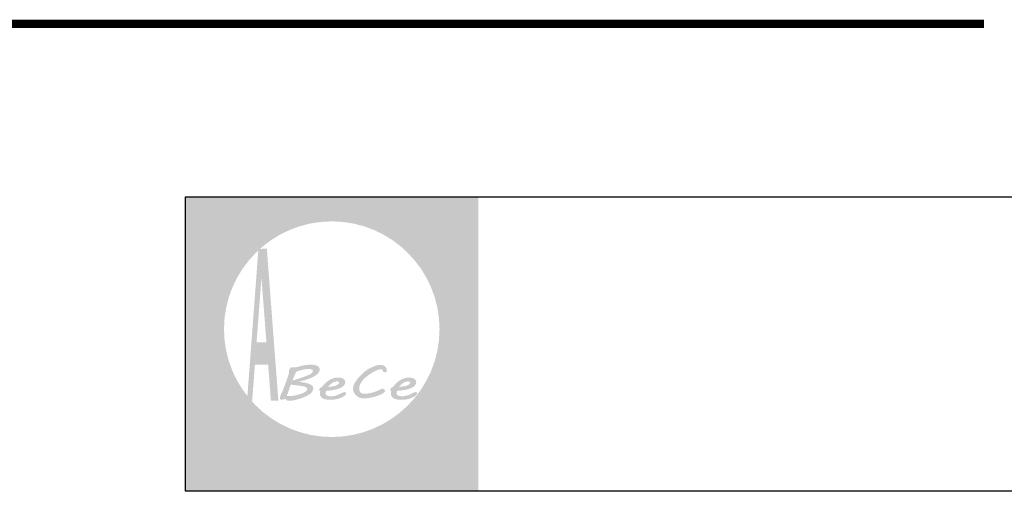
# Model space of a CAD drawing. Header units: millimetres. Extents: x -5773 to -2898, y -9833 to -1081.
# Tile 52 of 53: x -3246 to -3036, y -1709 to -1608. Entities that reach past the tile are written whole.
import ezdxf

# ---------------------------------------------------------------- set-up
doc = ezdxf.new("R2010")
doc.units = ezdxf.units.MM
doc.header["$LTSCALE"] = 25
doc.layers.add('a-tabelka_Nr_pióra__7', color=7, linetype='Continuous', lineweight=13)
doc.layers.add('Warstwa 1', color=7, linetype='Continuous')

msp = doc.modelspace()

# ---------------------------------------------------------------- hatches: boundary and pattern name
at = {"linetype": 'Continuous', "lineweight": 0}
h = msp.add_hatch(color=254, dxfattribs=at)
edge = h.paths.add_edge_path()
edge.add_spline(control_points=[(-3176.58, -1700.98), (-3176.58, -1700.98), (-3176.23, -1701.4), (-3176.23, -1701.4), (-3176.23, -1701.4), (-3175.87, -1700.93), (-3175.87, -1700.93), (-3175.87, -1700.93), (-3176.23, -1700.51), (-3176.23, -1700.51), (-3176.23, -1700.51), (-3176.58, -1700.98), (-3176.58, -1700.98)], knot_values=[0, 0, 0, 0, 0.25, 0.25, 0.25, 0.5, 0.5, 0.5, 0.75, 0.75, 0.75, 1, 1, 1, 1], degree=3, periodic=0)
edge = h.paths.add_edge_path()
edge.add_spline(control_points=[(-3177.72, -1708.17), (-3177.72, -1708.17), (-3177.57, -1708.63), (-3177.57, -1708.63), (-3177.57, -1708.63), (-3177.49, -1708.63), (-3177.49, -1708.63), (-3176.94, -1708.63), (-3176.54, -1708.49), (-3176.32, -1708.21), (-3176.1, -1707.93), (-3175.99, -1707.42), (-3175.99, -1706.68), (-3175.99, -1706.68), (-3175.99, -1702.35), (-3175.99, -1702.35), (-3175.99, -1702.35), (-3176.47, -1702.41), (-3176.47, -1702.41), (-3176.47, -1702.41), (-3176.47, -1706.68), (-3176.47, -1706.68), (-3176.47, -1707.3), (-3176.54, -1707.7), (-3176.7, -1707.89), (-3176.86, -1708.07), (-3177.16, -1708.17), (-3177.59, -1708.17), (-3177.59, -1708.17), (-3177.72, -1708.17), (-3177.72, -1708.17)], knot_values=[0, 0, 0, 0, 0.1, 0.1, 0.1, 0.2, 0.2, 0.2, 0.3, 0.3, 0.3, 0.4, 0.4, 0.4, 0.5, 0.5, 0.5, 0.6, 0.6, 0.6, 0.7, 0.7, 0.7, 0.8, 0.8, 0.8, 0.9, 0.9, 0.9, 1, 1, 1, 1], degree=3, periodic=0)
h = msp.add_hatch(color=254, dxfattribs=at)
edge = h.paths.add_edge_path()
edge.add_spline(control_points=[(-3164.82, -1706.96), (-3164.82, -1706.96), (-3164.82, -1706.46), (-3164.82, -1706.46), (-3164.9, -1706.48), (-3164.98, -1706.49), (-3165.05, -1706.5), (-3165.12, -1706.51), (-3165.18, -1706.51), (-3165.24, -1706.51), (-3165.5, -1706.51), (-3165.69, -1706.43), (-3165.79, -1706.27), (-3165.89, -1706.11), (-3165.95, -1705.79), (-3165.95, -1705.3), (-3165.95, -1705.3), (-3165.95, -1702.91), (-3165.95, -1702.91), (-3165.95, -1702.91), (-3164.86, -1702.91), (-3164.86, -1702.91), (-3164.86, -1702.91), (-3164.86, -1702.41), (-3164.86, -1702.41), (-3164.86, -1702.41), (-3165.95, -1702.41), (-3165.95, -1702.41), (-3165.95, -1702.41), (-3165.95, -1701.02), (-3165.95, -1701.02), (-3165.95, -1701.02), (-3166.41, -1701.33), (-3166.41, -1701.33), (-3166.41, -1701.33), (-3166.41, -1702.41), (-3166.41, -1702.41), (-3166.41, -1702.41), (-3166.88, -1702.41), (-3166.88, -1702.41), (-3166.88, -1702.41), (-3167.01, -1702.91), (-3167.01, -1702.91), (-3167.01, -1702.91), (-3166.41, -1702.91), (-3166.41, -1702.91), (-3166.41, -1702.91), (-3166.41, -1705.23), (-3166.41, -1705.23), (-3166.41, -1705.92), (-3166.32, -1706.38), (-3166.15, -1706.64), (-3165.98, -1706.9), (-3165.68, -1707.02), (-3165.26, -1707.02), (-3165.2, -1707.02), (-3165.13, -1707.02), (-3165.05, -1707.01), (-3164.98, -1707), (-3164.9, -1706.98), (-3164.82, -1706.96)], knot_values=[0, 0, 0, 0, 0.05, 0.05, 0.05, 0.1, 0.1, 0.1, 0.15, 0.15, 0.15, 0.2, 0.2, 0.2, 0.25, 0.25, 0.25, 0.3, 0.3, 0.3, 0.35, 0.35, 0.35, 0.4, 0.4, 0.4, 0.45, 0.45, 0.45, 0.5, 0.5, 0.5, 0.55, 0.55, 0.55, 0.6, 0.6, 0.6, 0.65, 0.65, 0.65, 0.7, 0.7, 0.7, 0.75, 0.75, 0.75, 0.8, 0.8, 0.8, 0.85, 0.85, 0.85, 0.9, 0.9, 0.9, 0.95, 0.95, 0.95, 1, 1, 1, 1], degree=3, periodic=0)
h = msp.add_hatch(color=254, dxfattribs=at)
edge = h.paths.add_edge_path()
edge.add_spline(control_points=[(-3188.72, -1702.41), (-3188.72, -1702.41), (-3188.72, -1708.63), (-3188.72, -1708.63), (-3188.72, -1708.63), (-3188.25, -1708.57), (-3188.25, -1708.57), (-3188.25, -1708.57), (-3188.25, -1706.05), (-3188.25, -1706.05), (-3188.05, -1706.39), (-3187.8, -1706.64), (-3187.51, -1706.81), (-3187.22, -1706.99), (-3186.89, -1707.07), (-3186.53, -1707.07), (-3185.91, -1707.07), (-3185.39, -1706.84), (-3184.97, -1706.39), (-3184.55, -1705.93), (-3184.34, -1705.36), (-3184.34, -1704.69), (-3184.34, -1704.01), (-3184.55, -1703.45), (-3184.97, -1702.99), (-3185.39, -1702.54), (-3185.91, -1702.31), (-3186.53, -1702.31), (-3186.88, -1702.31), (-3187.2, -1702.4), (-3187.49, -1702.57), (-3187.78, -1702.74), (-3188.04, -1702.99), (-3188.25, -1703.31), (-3188.25, -1703.31), (-3188.25, -1702.35), (-3188.25, -1702.35), (-3188.25, -1702.35), (-3188.72, -1702.41), (-3188.72, -1702.41)], knot_values=[0, 0, 0, 0, 0.076923, 0.076923, 0.076923, 0.153846, 0.153846, 0.153846, 0.230769, 0.230769, 0.230769, 0.307692, 0.307692, 0.307692, 0.384615, 0.384615, 0.384615, 0.461538, 0.461538, 0.461538, 0.538462, 0.538462, 0.538462, 0.615385, 0.615385, 0.615385, 0.692308, 0.692308, 0.692308, 0.769231, 0.769231, 0.769231, 0.846154, 0.846154, 0.846154, 0.923077, 0.923077, 0.923077, 1, 1, 1, 1], degree=3, periodic=0)
edge = h.paths.add_edge_path(flags=16)
edge.add_spline(control_points=[(-3188.25, -1704.68), (-3188.25, -1704.16), (-3188.09, -1703.72), (-3187.75, -1703.35), (-3187.42, -1702.99), (-3187.01, -1702.8), (-3186.53, -1702.8), (-3186.06, -1702.8), (-3185.65, -1702.99), (-3185.32, -1703.35), (-3184.98, -1703.72), (-3184.82, -1704.16), (-3184.82, -1704.68), (-3184.82, -1705.2), (-3184.98, -1705.65), (-3185.32, -1706.02), (-3185.65, -1706.38), (-3186.06, -1706.57), (-3186.53, -1706.57), (-3187.01, -1706.57), (-3187.42, -1706.38), (-3187.75, -1706.02), (-3188.09, -1705.65), (-3188.25, -1705.2), (-3188.25, -1704.68)], knot_values=[0, 0, 0, 0, 0.125, 0.125, 0.125, 0.25, 0.25, 0.25, 0.375, 0.375, 0.375, 0.5, 0.5, 0.5, 0.625, 0.625, 0.625, 0.75, 0.75, 0.75, 0.875, 0.875, 0.875, 1, 1, 1, 1], degree=3, periodic=0)
h = msp.add_hatch(color=254, dxfattribs=at)
edge = h.paths.add_edge_path()
edge.add_spline(control_points=[(-3183.67, -1707.02), (-3183.67, -1707.02), (-3183.21, -1706.96), (-3183.21, -1706.96), (-3183.21, -1706.96), (-3183.21, -1705.24), (-3183.21, -1705.24), (-3183.21, -1704.45), (-3183.09, -1703.85), (-3182.87, -1703.44), (-3182.64, -1703.04), (-3182.29, -1702.82), (-3181.82, -1702.77), (-3181.82, -1702.77), (-3181.63, -1702.26), (-3181.63, -1702.26), (-3181.63, -1702.26), (-3181.74, -1702.26), (-3181.74, -1702.26), (-3182.07, -1702.26), (-3182.35, -1702.35), (-3182.59, -1702.53), (-3182.83, -1702.71), (-3183.04, -1702.98), (-3183.21, -1703.33), (-3183.21, -1703.33), (-3183.21, -1702.35), (-3183.21, -1702.35), (-3183.21, -1702.35), (-3183.67, -1702.41), (-3183.67, -1702.41), (-3183.67, -1702.41), (-3183.67, -1707.02), (-3183.67, -1707.02)], knot_values=[0, 0, 0, 0, 0.090909, 0.090909, 0.090909, 0.181818, 0.181818, 0.181818, 0.272727, 0.272727, 0.272727, 0.363636, 0.363636, 0.363636, 0.454545, 0.454545, 0.454545, 0.545455, 0.545455, 0.545455, 0.636364, 0.636364, 0.636364, 0.727273, 0.727273, 0.727273, 0.818182, 0.818182, 0.818182, 0.909091, 0.909091, 0.909091, 1, 1, 1, 1], degree=3, periodic=0)
h = msp.add_hatch(color=254, dxfattribs=at)
edge = h.paths.add_edge_path()
edge.add_spline(control_points=[(-3181.6, -1704.69), (-3181.6, -1705.36), (-3181.39, -1705.93), (-3180.96, -1706.39), (-3180.54, -1706.84), (-3180.02, -1707.07), (-3179.39, -1707.07), (-3178.77, -1707.07), (-3178.25, -1706.84), (-3177.83, -1706.39), (-3177.41, -1705.93), (-3177.2, -1705.36), (-3177.2, -1704.69), (-3177.2, -1704.01), (-3177.41, -1703.45), (-3177.83, -1702.99), (-3178.25, -1702.54), (-3178.77, -1702.31), (-3179.39, -1702.31), (-3180.02, -1702.31), (-3180.55, -1702.54), (-3180.97, -1702.99), (-3181.39, -1703.45), (-3181.6, -1704.01), (-3181.6, -1704.69)], knot_values=[0, 0, 0, 0, 0.125, 0.125, 0.125, 0.25, 0.25, 0.25, 0.375, 0.375, 0.375, 0.5, 0.5, 0.5, 0.625, 0.625, 0.625, 0.75, 0.75, 0.75, 0.875, 0.875, 0.875, 1, 1, 1, 1], degree=3, periodic=0)
edge = h.paths.add_edge_path(flags=16)
edge.add_spline(control_points=[(-3181.12, -1704.68), (-3181.12, -1704.16), (-3180.95, -1703.72), (-3180.61, -1703.35), (-3180.28, -1702.99), (-3179.87, -1702.8), (-3179.39, -1702.8), (-3178.92, -1702.8), (-3178.51, -1702.99), (-3178.18, -1703.35), (-3177.84, -1703.72), (-3177.68, -1704.16), (-3177.68, -1704.68), (-3177.68, -1705.2), (-3177.84, -1705.65), (-3178.18, -1706.02), (-3178.51, -1706.38), (-3178.92, -1706.57), (-3179.39, -1706.57), (-3179.87, -1706.57), (-3180.28, -1706.38), (-3180.61, -1706.02), (-3180.95, -1705.65), (-3181.12, -1705.2), (-3181.12, -1704.68)], knot_values=[0, 0, 0, 0, 0.125, 0.125, 0.125, 0.25, 0.25, 0.25, 0.375, 0.375, 0.375, 0.5, 0.5, 0.5, 0.625, 0.625, 0.625, 0.75, 0.75, 0.75, 0.875, 0.875, 0.875, 1, 1, 1, 1], degree=3, periodic=0)
h = msp.add_hatch(color=254, dxfattribs=at)
edge = h.paths.add_edge_path()
edge.add_spline(control_points=[(-3171.46, -1706.42), (-3171.46, -1706.42), (-3171.46, -1705.76), (-3171.46, -1705.76), (-3171.78, -1706.04), (-3172.07, -1706.24), (-3172.33, -1706.36), (-3172.59, -1706.48), (-3172.85, -1706.54), (-3173.11, -1706.54), (-3173.44, -1706.54), (-3173.74, -1706.45), (-3174.01, -1706.27), (-3174.28, -1706.09), (-3174.49, -1705.84), (-3174.64, -1705.51), (-3174.64, -1705.51), (-3171.38, -1703.4), (-3171.38, -1703.4), (-3171.54, -1703.05), (-3171.77, -1702.78), (-3172.07, -1702.59), (-3172.37, -1702.41), (-3172.72, -1702.31), (-3173.11, -1702.31), (-3173.74, -1702.31), (-3174.26, -1702.54), (-3174.69, -1702.99), (-3175.11, -1703.44), (-3175.32, -1704.01), (-3175.32, -1704.69), (-3175.32, -1705.36), (-3175.11, -1705.93), (-3174.69, -1706.39), (-3174.27, -1706.84), (-3173.75, -1707.07), (-3173.11, -1707.07), (-3172.82, -1707.07), (-3172.55, -1707.02), (-3172.28, -1706.91), (-3172.01, -1706.81), (-3171.74, -1706.64), (-3171.46, -1706.42)], knot_values=[0, 0, 0, 0, 0.071429, 0.071429, 0.071429, 0.142857, 0.142857, 0.142857, 0.214286, 0.214286, 0.214286, 0.285714, 0.285714, 0.285714, 0.357143, 0.357143, 0.357143, 0.428571, 0.428571, 0.428571, 0.5, 0.5, 0.5, 0.571429, 0.571429, 0.571429, 0.642857, 0.642857, 0.642857, 0.714286, 0.714286, 0.714286, 0.785714, 0.785714, 0.785714, 0.857143, 0.857143, 0.857143, 0.928571, 0.928571, 0.928571, 1, 1, 1, 1], degree=3, periodic=0)
edge = h.paths.add_edge_path(flags=16)
edge.add_spline(control_points=[(-3174.81, -1705.08), (-3174.81, -1705.01), (-3174.82, -1704.95), (-3174.82, -1704.89), (-3174.82, -1704.83), (-3174.82, -1704.76), (-3174.82, -1704.67), (-3174.82, -1704.15), (-3174.66, -1703.71), (-3174.33, -1703.35), (-3174, -1702.99), (-3173.59, -1702.81), (-3173.11, -1702.81), (-3172.88, -1702.81), (-3172.68, -1702.85), (-3172.5, -1702.93), (-3172.33, -1703.01), (-3172.18, -1703.13), (-3172.06, -1703.29), (-3172.06, -1703.29), (-3174.81, -1705.08), (-3174.81, -1705.08)], knot_values=[0, 0, 0, 0, 0.142857, 0.142857, 0.142857, 0.285714, 0.285714, 0.285714, 0.428571, 0.428571, 0.428571, 0.571429, 0.571429, 0.571429, 0.714286, 0.714286, 0.714286, 0.857143, 0.857143, 0.857143, 1, 1, 1, 1], degree=3, periodic=0)
h = msp.add_hatch(color=254, dxfattribs=at)
edge = h.paths.add_edge_path()
edge.add_spline(control_points=[(-3167.27, -1706.51), (-3167.27, -1706.51), (-3167.58, -1706.1), (-3167.58, -1706.1), (-3167.78, -1706.25), (-3167.99, -1706.37), (-3168.2, -1706.45), (-3168.41, -1706.53), (-3168.62, -1706.57), (-3168.82, -1706.57), (-3169.3, -1706.57), (-3169.7, -1706.38), (-3170.04, -1706.02), (-3170.38, -1705.65), (-3170.55, -1705.2), (-3170.55, -1704.68), (-3170.55, -1704.17), (-3170.38, -1703.72), (-3170.04, -1703.35), (-3169.7, -1702.99), (-3169.3, -1702.8), (-3168.82, -1702.8), (-3168.6, -1702.8), (-3168.4, -1702.84), (-3168.2, -1702.91), (-3168.01, -1702.98), (-3167.81, -1703.09), (-3167.6, -1703.24), (-3167.6, -1703.24), (-3167.29, -1702.83), (-3167.29, -1702.83), (-3167.52, -1702.65), (-3167.76, -1702.52), (-3168.01, -1702.44), (-3168.26, -1702.35), (-3168.53, -1702.31), (-3168.82, -1702.31), (-3169.45, -1702.31), (-3169.97, -1702.54), (-3170.4, -1702.99), (-3170.82, -1703.44), (-3171.03, -1704.01), (-3171.03, -1704.69), (-3171.03, -1705.36), (-3170.82, -1705.93), (-3170.39, -1706.39), (-3169.97, -1706.84), (-3169.45, -1707.07), (-3168.82, -1707.07), (-3168.56, -1707.07), (-3168.29, -1707.02), (-3168.02, -1706.93), (-3167.75, -1706.83), (-3167.5, -1706.69), (-3167.27, -1706.51)], knot_values=[0, 0, 0, 0, 0.055556, 0.055556, 0.055556, 0.111111, 0.111111, 0.111111, 0.166667, 0.166667, 0.166667, 0.222222, 0.222222, 0.222222, 0.277778, 0.277778, 0.277778, 0.333333, 0.333333, 0.333333, 0.388889, 0.388889, 0.388889, 0.444444, 0.444444, 0.444444, 0.5, 0.5, 0.5, 0.555556, 0.555556, 0.555556, 0.611111, 0.611111, 0.611111, 0.666667, 0.666667, 0.666667, 0.722222, 0.722222, 0.722222, 0.777778, 0.777778, 0.777778, 0.833333, 0.833333, 0.833333, 0.888889, 0.888889, 0.888889, 0.944444, 0.944444, 0.944444, 1, 1, 1, 1], degree=3, periodic=0)
h = msp.add_hatch(color=160, dxfattribs=at)
edge = h.paths.add_edge_path()
edge.add_spline(control_points=[(-3191.96, -1703.37), (-3192.9, -1703.37), (-3193.67, -1704.14), (-3193.67, -1705.08), (-3193.67, -1706.02), (-3192.9, -1706.79), (-3191.96, -1706.79), (-3191.02, -1706.79), (-3190.25, -1706.02), (-3190.25, -1705.08), (-3190.25, -1704.14), (-3191.02, -1703.37), (-3191.96, -1703.37)], knot_values=[0, 0, 0, 0, 0.25, 0.25, 0.25, 0.5, 0.5, 0.5, 0.75, 0.75, 0.75, 1, 1, 1, 1], degree=3, periodic=0)
at = {"layer": 'a-tabelka_Nr_pióra__7', "linetype": 'Continuous', "lineweight": 0}
h = msp.add_hatch(color=256, dxfattribs=at)
edge = h.paths.add_edge_path()
edge.add_spline(control_points=[(-3210.85, -1646.17), (-3210.85, -1646.17), (-3210.85, -1709.06), (-3210.85, -1709.06), (-3210.85, -1709.06), (-3148.1, -1709.06), (-3148.1, -1709.06), (-3148.1, -1709.06), (-3148.1, -1646.17), (-3148.1, -1646.17), (-3148.1, -1646.17), (-3210.85, -1646.17), (-3210.85, -1646.17)], knot_values=[0, 0, 0, 0, 0.25, 0.25, 0.25, 0.5, 0.5, 0.5, 0.75, 0.75, 0.75, 1, 1, 1, 1], degree=3, periodic=0)
edge = h.paths.add_edge_path(flags=16)
edge.add_spline(control_points=[(-3179.47, -1651.38), (-3166.78, -1651.38), (-3156.43, -1661.73), (-3156.43, -1674.42), (-3156.43, -1687.11), (-3166.78, -1697.46), (-3179.47, -1697.46), (-3192.16, -1697.46), (-3202.52, -1687.11), (-3202.52, -1674.42), (-3202.52, -1661.73), (-3192.16, -1651.38), (-3179.47, -1651.38)], knot_values=[0, 0, 0, 0, 0.25, 0.25, 0.25, 0.5, 0.5, 0.5, 0.75, 0.75, 0.75, 1, 1, 1, 1], degree=3, periodic=0)
h = msp.add_hatch(dxfattribs=at)
h.set_pattern_fill('ANSI32', color=256, scale=4.951524, style=0)
h.set_pattern_definition([(45, (-3169.4551, -1710.7846), (-1.31297, 1.31297), []), (45, (-3168.5798, -1710.7846), (-1.31297, 1.31297), [])])
edge = h.paths.add_edge_path()
edge.add_spline(control_points=[(-3195.91, -1681.99), (-3195.91, -1681.99), (-3193.11, -1681.99), (-3193.11, -1681.99), (-3193.11, -1681.99), (-3192.49, -1689.71), (-3192.49, -1689.71), (-3192.49, -1689.71), (-3190.89, -1689.71), (-3190.89, -1689.71), (-3190.89, -1689.71), (-3193.37, -1657.28), (-3193.37, -1657.28), (-3193.37, -1657.28), (-3195.16, -1657.28), (-3195.16, -1657.28), (-3195.16, -1657.28), (-3197.59, -1689.71), (-3197.59, -1689.71), (-3197.59, -1689.71), (-3196.49, -1689.71), (-3196.49, -1689.71), (-3196.49, -1689.71), (-3195.91, -1681.99), (-3195.91, -1681.99)], knot_values=[0, 0, 0, 0, 0.125, 0.125, 0.125, 0.25, 0.25, 0.25, 0.375, 0.375, 0.375, 0.5, 0.5, 0.5, 0.625, 0.625, 0.625, 0.75, 0.75, 0.75, 0.875, 0.875, 0.875, 1, 1, 1, 1], degree=3, periodic=0)
edge = h.paths.add_edge_path(flags=16)
edge.add_spline(control_points=[(-3195.91, -1681.99), (-3195.91, -1681.99), (-3196.49, -1689.71), (-3196.49, -1689.71), (-3196.49, -1689.71), (-3197.59, -1689.71), (-3197.59, -1689.71), (-3197.59, -1689.71), (-3195.16, -1657.28), (-3195.16, -1657.28), (-3195.16, -1657.28), (-3193.37, -1657.28), (-3193.37, -1657.28), (-3193.37, -1657.28), (-3190.89, -1689.71), (-3190.89, -1689.71), (-3190.89, -1689.71), (-3192.49, -1689.71), (-3192.49, -1689.71), (-3192.49, -1689.71), (-3193.11, -1681.99), (-3193.11, -1681.99), (-3193.11, -1681.99), (-3195.91, -1681.99), (-3195.91, -1681.99)], knot_values=[0, 0, 0, 0, 0.125, 0.125, 0.125, 0.25, 0.25, 0.25, 0.375, 0.375, 0.375, 0.5, 0.5, 0.5, 0.625, 0.625, 0.625, 0.75, 0.75, 0.75, 0.875, 0.875, 0.875, 1, 1, 1, 1], degree=3, periodic=0)
edge = h.paths.add_edge_path(flags=0)
edge.add_spline(control_points=[(-3193.44, -1677.25), (-3193.44, -1677.25), (-3195.54, -1677.25), (-3195.54, -1677.25), (-3195.54, -1677.25), (-3194.51, -1663.4), (-3194.51, -1663.4), (-3194.51, -1663.4), (-3193.44, -1677.25), (-3193.44, -1677.25)], knot_values=[0, 0, 0, 0, 0.333333, 0.333333, 0.333333, 0.666667, 0.666667, 0.666667, 1, 1, 1, 1], degree=3, periodic=0)
edge = h.paths.add_edge_path(flags=0)
edge.add_spline(control_points=[(-3193.44, -1677.25), (-3193.44, -1677.25), (-3194.51, -1663.4), (-3194.51, -1663.4), (-3194.51, -1663.4), (-3195.54, -1677.25), (-3195.54, -1677.25), (-3195.54, -1677.25), (-3193.44, -1677.25), (-3193.44, -1677.25)], knot_values=[0, 0, 0, 0, 0.333333, 0.333333, 0.333333, 0.666667, 0.666667, 0.666667, 1, 1, 1, 1], degree=3, periodic=0)
h = msp.add_hatch(color=256, dxfattribs=at)
edge = h.paths.add_edge_path()
edge.add_spline(control_points=[(-3183.43, -1687.07), (-3183.43, -1686.89), (-3183.49, -1686.72), (-3183.61, -1686.57), (-3183.73, -1686.43), (-3183.92, -1686.3), (-3184.18, -1686.18), (-3184.43, -1686.07), (-3184.75, -1685.97), (-3185.14, -1685.88), (-3185.53, -1685.8), (-3185.99, -1685.72), (-3186.52, -1685.66), (-3185.85, -1685.48), (-3185.24, -1685.3), (-3184.7, -1685.12), (-3184.15, -1684.94), (-3183.68, -1684.74), (-3183.29, -1684.53), (-3182.9, -1684.31), (-3182.6, -1684.08), (-3182.39, -1683.84), (-3182.17, -1683.59), (-3182.07, -1683.31), (-3182.07, -1683), (-3182.07, -1682.82), (-3182.12, -1682.66), (-3182.22, -1682.54), (-3182.33, -1682.41), (-3182.47, -1682.31), (-3182.64, -1682.23), (-3182.82, -1682.15), (-3183.02, -1682.1), (-3183.24, -1682.06), (-3183.46, -1682.02), (-3183.7, -1682.01), (-3183.94, -1682.01), (-3184.13, -1682.01), (-3184.31, -1682.02), (-3184.5, -1682.03), (-3184.68, -1682.04), (-3184.86, -1682.06), (-3185.06, -1682.09), (-3185.25, -1682.12), (-3185.45, -1682.16), (-3185.67, -1682.21), (-3185.88, -1682.26), (-3186.12, -1682.31), (-3186.38, -1682.38), (-3186.55, -1682.43), (-3186.69, -1682.46), (-3186.8, -1682.49), (-3186.9, -1682.52), (-3186.99, -1682.54), (-3187.06, -1682.55), (-3187.12, -1682.56), (-3187.18, -1682.57), (-3187.22, -1682.58), (-3187.26, -1682.58), (-3187.31, -1682.58), (-3187.35, -1682.58), (-3187.45, -1682.58), (-3187.56, -1682.58), (-3187.67, -1682.57), (-3187.8, -1682.56), (-3187.9, -1682.56), (-3187.97, -1682.56), (-3188.05, -1682.56), (-3188.13, -1682.58), (-3188.2, -1682.63), (-3188.27, -1682.67), (-3188.33, -1682.73), (-3188.39, -1682.8), (-3188.45, -1682.87), (-3188.5, -1682.95), (-3188.54, -1683.03), (-3188.59, -1683.11), (-3188.62, -1683.18), (-3188.64, -1683.24), (-3188.64, -1683.24), (-3188.63, -1683.23), (-3188.63, -1683.23), (-3188.63, -1683.23), (-3188.67, -1683.32), (-3188.67, -1683.32), (-3188.67, -1683.32), (-3188.66, -1683.39), (-3188.66, -1683.39), (-3188.65, -1683.44), (-3188.65, -1683.49), (-3188.64, -1683.55), (-3188.64, -1683.61), (-3188.63, -1683.66), (-3188.62, -1683.71), (-3188.62, -1683.76), (-3188.62, -1683.79), (-3188.62, -1683.8), (-3188.62, -1683.8), (-3188.81, -1684.4), (-3188.81, -1684.4), (-3188.9, -1684.69), (-3189.01, -1684.99), (-3189.12, -1685.31), (-3189.23, -1685.63), (-3189.35, -1685.95), (-3189.47, -1686.28), (-3189.59, -1686.61), (-3189.72, -1686.93), (-3189.85, -1687.26), (-3189.98, -1687.59), (-3190.11, -1687.9), (-3190.24, -1688.19), (-3190.32, -1688.35), (-3190.4, -1688.51), (-3190.47, -1688.68), (-3190.53, -1688.84), (-3190.56, -1689.01), (-3190.56, -1689.19), (-3190.56, -1689.22), (-3190.56, -1689.25), (-3190.54, -1689.28), (-3190.53, -1689.32), (-3190.51, -1689.35), (-3190.48, -1689.37), (-3190.46, -1689.4), (-3190.43, -1689.42), (-3190.4, -1689.44), (-3190.37, -1689.46), (-3190.33, -1689.47), (-3190.3, -1689.47), (-3190.3, -1689.47), (-3190.11, -1689.47), (-3190.11, -1689.47), (-3189.99, -1689.47), (-3189.86, -1689.46), (-3189.74, -1689.43), (-3189.62, -1689.4), (-3189.51, -1689.35), (-3189.4, -1689.29), (-3189.33, -1689.37), (-3189.27, -1689.44), (-3189.21, -1689.5), (-3189.15, -1689.55), (-3189.09, -1689.6), (-3189.03, -1689.63), (-3188.96, -1689.66), (-3188.89, -1689.68), (-3188.82, -1689.7), (-3188.74, -1689.71), (-3188.65, -1689.71), (-3188.55, -1689.71), (-3188.34, -1689.71), (-3188.12, -1689.7), (-3187.88, -1689.66), (-3187.65, -1689.62), (-3187.41, -1689.57), (-3187.16, -1689.52), (-3186.91, -1689.45), (-3186.67, -1689.39), (-3186.42, -1689.31), (-3186.18, -1689.23), (-3185.95, -1689.15), (-3185.73, -1689.07), (-3185.51, -1688.98), (-3185.31, -1688.9), (-3185.12, -1688.82), (-3184.93, -1688.74), (-3184.77, -1688.66), (-3184.64, -1688.59), (-3184.22, -1688.36), (-3183.91, -1688.11), (-3183.72, -1687.85), (-3183.52, -1687.58), (-3183.43, -1687.33), (-3183.43, -1687.07)], knot_values=[0, 0, 0, 0, 0.017241, 0.017241, 0.017241, 0.034483, 0.034483, 0.034483, 0.051724, 0.051724, 0.051724, 0.068966, 0.068966, 0.068966, 0.086207, 0.086207, 0.086207, 0.103448, 0.103448, 0.103448, 0.12069, 0.12069, 0.12069, 0.137931, 0.137931, 0.137931, 0.155172, 0.155172, 0.155172, 0.172414, 0.172414, 0.172414, 0.189655, 0.189655, 0.189655, 0.206897, 0.206897, 0.206897, 0.224138, 0.224138, 0.224138, 0.241379, 0.241379, 0.241379, 0.258621, 0.258621, 0.258621, 0.275862, 0.275862, 0.275862, 0.293103, 0.293103, 0.293103, 0.310345, 0.310345, 0.310345, 0.327586, 0.327586, 0.327586, 0.344828, 0.344828, 0.344828, 0.362069, 0.362069, 0.362069, 0.37931, 0.37931, 0.37931, 0.396552, 0.396552, 0.396552, 0.413793, 0.413793, 0.413793, 0.431034, 0.431034, 0.431034, 0.448276, 0.448276, 0.448276, 0.465517, 0.465517, 0.465517, 0.482759, 0.482759, 0.482759, 0.5, 0.5, 0.5, 0.517241, 0.517241, 0.517241, 0.534483, 0.534483, 0.534483, 0.551724, 0.551724, 0.551724, 0.568966, 0.568966, 0.568966, 0.586207, 0.586207, 0.586207, 0.603448, 0.603448, 0.603448, 0.62069, 0.62069, 0.62069, 0.637931, 0.637931, 0.637931, 0.655172, 0.655172, 0.655172, 0.672414, 0.672414, 0.672414, 0.689655, 0.689655, 0.689655, 0.706897, 0.706897, 0.706897, 0.724138, 0.724138, 0.724138, 0.741379, 0.741379, 0.741379, 0.758621, 0.758621, 0.758621, 0.775862, 0.775862, 0.775862, 0.793103, 0.793103, 0.793103, 0.810345, 0.810345, 0.810345, 0.827586, 0.827586, 0.827586, 0.844828, 0.844828, 0.844828, 0.862069, 0.862069, 0.862069, 0.87931, 0.87931, 0.87931, 0.896552, 0.896552, 0.896552, 0.913793, 0.913793, 0.913793, 0.931034, 0.931034, 0.931034, 0.948276, 0.948276, 0.948276, 0.965517, 0.965517, 0.965517, 0.982759, 0.982759, 0.982759, 1, 1, 1, 1], degree=3, periodic=0)
edge = h.paths.add_edge_path(flags=16)
edge.add_spline(control_points=[(-3185.74, -1686.59), (-3185.44, -1686.65), (-3185.19, -1686.73), (-3185, -1686.83), (-3184.81, -1686.93), (-3184.71, -1687.06), (-3184.71, -1687.2), (-3184.71, -1687.28), (-3184.74, -1687.36), (-3184.79, -1687.44), (-3184.84, -1687.52), (-3184.9, -1687.6), (-3184.98, -1687.67), (-3185.06, -1687.74), (-3185.14, -1687.81), (-3185.24, -1687.86), (-3185.33, -1687.92), (-3185.42, -1687.97), (-3185.51, -1688.02), (-3185.74, -1688.11), (-3185.97, -1688.2), (-3186.22, -1688.28), (-3186.46, -1688.36), (-3186.69, -1688.43), (-3186.93, -1688.49), (-3187.16, -1688.55), (-3187.39, -1688.6), (-3187.61, -1688.64), (-3187.82, -1688.68), (-3188.02, -1688.71), (-3188.2, -1688.73), (-3188.22, -1688.73), (-3188.26, -1688.72), (-3188.34, -1688.72), (-3188.42, -1688.71), (-3188.51, -1688.71), (-3188.62, -1688.7), (-3188.62, -1688.7), (-3189.07, -1688.66), (-3189.07, -1688.66), (-3188.94, -1688.27), (-3188.81, -1687.87), (-3188.68, -1687.48), (-3188.55, -1687.09), (-3188.39, -1686.68), (-3188.22, -1686.25), (-3188.16, -1686.26), (-3188.06, -1686.28), (-3187.92, -1686.3), (-3187.78, -1686.32), (-3187.63, -1686.34), (-3187.46, -1686.37), (-3187.29, -1686.39), (-3187.12, -1686.41), (-3186.93, -1686.44), (-3186.75, -1686.46), (-3186.57, -1686.48), (-3186.41, -1686.5), (-3186.25, -1686.52), (-3186.11, -1686.54), (-3185.99, -1686.56), (-3185.87, -1686.57), (-3185.78, -1686.59), (-3185.74, -1686.59)], knot_values=[0, 0, 0, 0, 0.047619, 0.047619, 0.047619, 0.095238, 0.095238, 0.095238, 0.142857, 0.142857, 0.142857, 0.190476, 0.190476, 0.190476, 0.238095, 0.238095, 0.238095, 0.285714, 0.285714, 0.285714, 0.333333, 0.333333, 0.333333, 0.380952, 0.380952, 0.380952, 0.428571, 0.428571, 0.428571, 0.47619, 0.47619, 0.47619, 0.52381, 0.52381, 0.52381, 0.571429, 0.571429, 0.571429, 0.619048, 0.619048, 0.619048, 0.666667, 0.666667, 0.666667, 0.714286, 0.714286, 0.714286, 0.761905, 0.761905, 0.761905, 0.809524, 0.809524, 0.809524, 0.857143, 0.857143, 0.857143, 0.904762, 0.904762, 0.904762, 0.952381, 0.952381, 0.952381, 1, 1, 1, 1], degree=3, periodic=0)
edge = h.paths.add_edge_path(flags=0)
edge.add_spline(control_points=[(-3187.89, -1685.38), (-3187.84, -1685.25), (-3187.79, -1685.13), (-3187.74, -1685.01), (-3187.7, -1684.89), (-3187.65, -1684.78), (-3187.61, -1684.69), (-3187.57, -1684.59), (-3187.54, -1684.51), (-3187.52, -1684.43), (-3187.49, -1684.36), (-3187.47, -1684.31), (-3187.46, -1684.27), (-3187.43, -1684.24), (-3187.4, -1684.19), (-3187.36, -1684.13), (-3187.33, -1684.06), (-3187.3, -1683.99), (-3187.26, -1683.92), (-3187.23, -1683.85), (-3187.2, -1683.79), (-3187.18, -1683.73), (-3187.15, -1683.67), (-3187.14, -1683.63), (-3187.12, -1683.61), (-3187.05, -1683.54), (-3186.92, -1683.46), (-3186.71, -1683.38), (-3186.5, -1683.3), (-3186.26, -1683.23), (-3185.99, -1683.16), (-3185.72, -1683.1), (-3185.45, -1683.04), (-3185.16, -1683), (-3184.88, -1682.95), (-3184.62, -1682.93), (-3184.39, -1682.93), (-3184.23, -1682.93), (-3184.09, -1682.94), (-3183.98, -1682.97), (-3183.87, -1682.99), (-3183.78, -1683.03), (-3183.71, -1683.07), (-3183.65, -1683.11), (-3183.59, -1683.16), (-3183.56, -1683.21), (-3183.53, -1683.26), (-3183.52, -1683.31), (-3183.52, -1683.36), (-3183.52, -1683.45), (-3183.54, -1683.53), (-3183.59, -1683.61), (-3183.65, -1683.69), (-3183.71, -1683.77), (-3183.8, -1683.84), (-3183.88, -1683.92), (-3183.98, -1683.99), (-3184.08, -1684.05), (-3184.19, -1684.12), (-3184.3, -1684.17), (-3184.41, -1684.22), (-3184.41, -1684.22), (-3184.4, -1684.22), (-3184.4, -1684.22), (-3184.7, -1684.33), (-3185.01, -1684.45), (-3185.32, -1684.56), (-3185.62, -1684.67), (-3185.92, -1684.78), (-3186.22, -1684.88), (-3186.52, -1684.98), (-3186.81, -1685.07), (-3187.09, -1685.16), (-3187.37, -1685.25), (-3187.64, -1685.32), (-3187.89, -1685.38)], knot_values=[0, 0, 0, 0, 0.04, 0.04, 0.04, 0.08, 0.08, 0.08, 0.12, 0.12, 0.12, 0.16, 0.16, 0.16, 0.2, 0.2, 0.2, 0.24, 0.24, 0.24, 0.28, 0.28, 0.28, 0.32, 0.32, 0.32, 0.36, 0.36, 0.36, 0.4, 0.4, 0.4, 0.44, 0.44, 0.44, 0.48, 0.48, 0.48, 0.52, 0.52, 0.52, 0.56, 0.56, 0.56, 0.6, 0.6, 0.6, 0.64, 0.64, 0.64, 0.68, 0.68, 0.68, 0.72, 0.72, 0.72, 0.76, 0.76, 0.76, 0.8, 0.8, 0.8, 0.84, 0.84, 0.84, 0.88, 0.88, 0.88, 0.92, 0.92, 0.92, 0.96, 0.96, 0.96, 1, 1, 1, 1], degree=3, periodic=0)
h = msp.add_hatch(color=256, dxfattribs=at)
edge = h.paths.add_edge_path()
edge.add_spline(control_points=[(-3174.91, -1687.19), (-3174.91, -1687.47), (-3174.85, -1687.72), (-3174.72, -1687.96), (-3174.6, -1688.19), (-3174.41, -1688.43), (-3174.14, -1688.67), (-3174.09, -1688.71), (-3174.03, -1688.76), (-3173.96, -1688.82), (-3173.89, -1688.88), (-3173.79, -1688.94), (-3173.69, -1688.99), (-3173.58, -1689.04), (-3173.46, -1689.09), (-3173.32, -1689.13), (-3173.19, -1689.17), (-3173.04, -1689.19), (-3172.88, -1689.19), (-3172.61, -1689.19), (-3172.39, -1689.19), (-3172.21, -1689.18), (-3172.03, -1689.17), (-3171.88, -1689.16), (-3171.75, -1689.14), (-3171.63, -1689.12), (-3171.51, -1689.11), (-3171.42, -1689.09), (-3171.33, -1689.08), (-3171.23, -1689.06), (-3171.13, -1689.04), (-3171.01, -1689.03), (-3170.86, -1688.99), (-3170.66, -1688.94), (-3170.47, -1688.9), (-3170.26, -1688.84), (-3170.03, -1688.77), (-3169.81, -1688.7), (-3169.58, -1688.62), (-3169.35, -1688.53), (-3169.12, -1688.44), (-3168.91, -1688.34), (-3168.73, -1688.24), (-3168.54, -1688.13), (-3168.39, -1688.03), (-3168.27, -1687.91), (-3168.16, -1687.8), (-3168.1, -1687.69), (-3168.1, -1687.57), (-3168.1, -1687.52), (-3168.11, -1687.47), (-3168.14, -1687.42), (-3168.17, -1687.37), (-3168.21, -1687.33), (-3168.26, -1687.29), (-3168.3, -1687.25), (-3168.36, -1687.22), (-3168.42, -1687.2), (-3168.48, -1687.17), (-3168.54, -1687.16), (-3168.6, -1687.16), (-3168.6, -1687.16), (-3168.78, -1687.16), (-3168.78, -1687.16), (-3169.08, -1687.3), (-3169.38, -1687.44), (-3169.66, -1687.57), (-3169.95, -1687.7), (-3170.24, -1687.81), (-3170.54, -1687.9), (-3170.84, -1688), (-3171.15, -1688.07), (-3171.48, -1688.13), (-3171.81, -1688.19), (-3172.16, -1688.21), (-3172.55, -1688.21), (-3172.72, -1688.21), (-3172.88, -1688.19), (-3173, -1688.15), (-3173.13, -1688.11), (-3173.24, -1688.04), (-3173.32, -1687.94), (-3173.4, -1687.85), (-3173.46, -1687.74), (-3173.52, -1687.61), (-3173.59, -1687.49), (-3173.62, -1687.34), (-3173.62, -1687.17), (-3173.62, -1686.96), (-3173.59, -1686.75), (-3173.53, -1686.55), (-3173.47, -1686.35), (-3173.38, -1686.15), (-3173.27, -1685.96), (-3173.17, -1685.77), (-3173.04, -1685.59), (-3172.89, -1685.4), (-3172.74, -1685.22), (-3172.57, -1685.04), (-3172.39, -1684.86), (-3172.27, -1684.76), (-3172.12, -1684.63), (-3171.95, -1684.5), (-3171.78, -1684.36), (-3171.6, -1684.23), (-3171.4, -1684.09), (-3171.2, -1683.95), (-3170.99, -1683.81), (-3170.77, -1683.68), (-3170.55, -1683.54), (-3170.33, -1683.42), (-3170.11, -1683.32), (-3169.89, -1683.21), (-3169.67, -1683.13), (-3169.46, -1683.07), (-3169.25, -1683), (-3169.05, -1682.97), (-3168.87, -1682.97), (-3168.81, -1682.97), (-3168.75, -1682.99), (-3168.71, -1683.02), (-3168.68, -1683.06), (-3168.64, -1683.1), (-3168.62, -1683.14), (-3168.59, -1683.19), (-3168.57, -1683.24), (-3168.55, -1683.3), (-3168.53, -1683.36), (-3168.51, -1683.41), (-3168.48, -1683.46), (-3168.44, -1683.5), (-3168.4, -1683.55), (-3168.34, -1683.58), (-3168.28, -1683.61), (-3168.2, -1683.63), (-3168.11, -1683.63), (-3168.04, -1683.63), (-3167.98, -1683.62), (-3167.92, -1683.62), (-3167.87, -1683.61), (-3167.83, -1683.59), (-3167.8, -1683.56), (-3167.76, -1683.53), (-3167.74, -1683.48), (-3167.72, -1683.42), (-3167.71, -1683.36), (-3167.7, -1683.28), (-3167.7, -1683.17), (-3167.7, -1683.01), (-3167.73, -1682.87), (-3167.81, -1682.73), (-3167.88, -1682.6), (-3167.99, -1682.48), (-3168.11, -1682.38), (-3168.24, -1682.27), (-3168.4, -1682.19), (-3168.57, -1682.13), (-3168.74, -1682.07), (-3168.92, -1682.04), (-3169.11, -1682.04), (-3169.3, -1682.04), (-3169.49, -1682.07), (-3169.68, -1682.11), (-3169.87, -1682.16), (-3170.06, -1682.21), (-3170.24, -1682.28), (-3170.43, -1682.35), (-3170.61, -1682.43), (-3170.78, -1682.51), (-3170.96, -1682.6), (-3171.13, -1682.68), (-3171.29, -1682.76), (-3171.29, -1682.76), (-3171.28, -1682.75), (-3171.28, -1682.75), (-3171.54, -1682.86), (-3171.8, -1683.02), (-3172.09, -1683.23), (-3172.37, -1683.43), (-3172.65, -1683.66), (-3172.93, -1683.93), (-3173.21, -1684.19), (-3173.48, -1684.48), (-3173.75, -1684.79), (-3174.02, -1685.1), (-3174.26, -1685.42), (-3174.48, -1685.76), (-3174.64, -1686), (-3174.75, -1686.25), (-3174.81, -1686.5), (-3174.88, -1686.76), (-3174.91, -1686.99), (-3174.91, -1687.19)], knot_values=[0, 0, 0, 0, 0.015625, 0.015625, 0.015625, 0.03125, 0.03125, 0.03125, 0.046875, 0.046875, 0.046875, 0.0625, 0.0625, 0.0625, 0.078125, 0.078125, 0.078125, 0.09375, 0.09375, 0.09375, 0.109375, 0.109375, 0.109375, 0.125, 0.125, 0.125, 0.140625, 0.140625, 0.140625, 0.15625, 0.15625, 0.15625, 0.171875, 0.171875, 0.171875, 0.1875, 0.1875, 0.1875, 0.203125, 0.203125, 0.203125, 0.21875, 0.21875, 0.21875, 0.234375, 0.234375, 0.234375, 0.25, 0.25, 0.25, 0.265625, 0.265625, 0.265625, 0.28125, 0.28125, 0.28125, 0.296875, 0.296875, 0.296875, 0.3125, 0.3125, 0.3125, 0.328125, 0.328125, 0.328125, 0.34375, 0.34375, 0.34375, 0.359375, 0.359375, 0.359375, 0.375, 0.375, 0.375, 0.390625, 0.390625, 0.390625, 0.40625, 0.40625, 0.40625, 0.421875, 0.421875, 0.421875, 0.4375, 0.4375, 0.4375, 0.453125, 0.453125, 0.453125, 0.46875, 0.46875, 0.46875, 0.484375, 0.484375, 0.484375, 0.5, 0.5, 0.5, 0.515625, 0.515625, 0.515625, 0.53125, 0.53125, 0.53125, 0.546875, 0.546875, 0.546875, 0.5625, 0.5625, 0.5625, 0.578125, 0.578125, 0.578125, 0.59375, 0.59375, 0.59375, 0.609375, 0.609375, 0.609375, 0.625, 0.625, 0.625, 0.640625, 0.640625, 0.640625, 0.65625, 0.65625, 0.65625, 0.671875, 0.671875, 0.671875, 0.6875, 0.6875, 0.6875, 0.703125, 0.703125, 0.703125, 0.71875, 0.71875, 0.71875, 0.734375, 0.734375, 0.734375, 0.75, 0.75, 0.75, 0.765625, 0.765625, 0.765625, 0.78125, 0.78125, 0.78125, 0.796875, 0.796875, 0.796875, 0.8125, 0.8125, 0.8125, 0.828125, 0.828125, 0.828125, 0.84375, 0.84375, 0.84375, 0.859375, 0.859375, 0.859375, 0.875, 0.875, 0.875, 0.890625, 0.890625, 0.890625, 0.90625, 0.90625, 0.90625, 0.921875, 0.921875, 0.921875, 0.9375, 0.9375, 0.9375, 0.953125, 0.953125, 0.953125, 0.96875, 0.96875, 0.96875, 0.984375, 0.984375, 0.984375, 1, 1, 1, 1], degree=3, periodic=0)
h = msp.add_hatch(color=256, dxfattribs=at)
edge = h.paths.add_edge_path()
edge.add_spline(control_points=[(-3182.16, -1687.4), (-3182.16, -1687.48), (-3182.14, -1687.53), (-3182.08, -1687.57), (-3182.03, -1687.61), (-3181.98, -1687.64), (-3181.92, -1687.64), (-3181.98, -1687.85), (-3182, -1688.03), (-3182, -1688.19), (-3182, -1688.4), (-3181.97, -1688.57), (-3181.89, -1688.71), (-3181.82, -1688.85), (-3181.72, -1688.97), (-3181.6, -1689.07), (-3181.48, -1689.17), (-3181.34, -1689.25), (-3181.19, -1689.3), (-3181.03, -1689.37), (-3180.88, -1689.41), (-3180.72, -1689.44), (-3180.56, -1689.47), (-3180.41, -1689.49), (-3180.26, -1689.5), (-3180.11, -1689.52), (-3179.98, -1689.52), (-3179.87, -1689.52), (-3179.31, -1689.52), (-3178.78, -1689.46), (-3178.29, -1689.34), (-3177.79, -1689.22), (-3177.31, -1689.01), (-3176.83, -1688.73), (-3176.73, -1688.66), (-3176.64, -1688.58), (-3176.58, -1688.49), (-3176.51, -1688.4), (-3176.46, -1688.31), (-3176.44, -1688.22), (-3176.44, -1688.2), (-3176.43, -1688.18), (-3176.43, -1688.15), (-3176.43, -1688.13), (-3176.43, -1688.1), (-3176.43, -1688.07), (-3176.43, -1688.02), (-3176.44, -1687.98), (-3176.47, -1687.93), (-3176.5, -1687.89), (-3176.58, -1687.87), (-3176.69, -1687.87), (-3176.8, -1687.87), (-3176.93, -1687.9), (-3177.08, -1687.95), (-3177.23, -1688.01), (-3177.38, -1688.08), (-3177.55, -1688.17), (-3177.68, -1688.23), (-3177.82, -1688.3), (-3177.97, -1688.37), (-3178.13, -1688.44), (-3178.29, -1688.5), (-3178.46, -1688.56), (-3178.64, -1688.61), (-3178.82, -1688.66), (-3179.02, -1688.7), (-3179.21, -1688.73), (-3179.42, -1688.75), (-3179.63, -1688.75), (-3180, -1688.75), (-3180.29, -1688.7), (-3180.49, -1688.58), (-3180.7, -1688.47), (-3180.81, -1688.32), (-3180.81, -1688.11), (-3180.81, -1688.02), (-3180.79, -1687.93), (-3180.76, -1687.84), (-3180.73, -1687.74), (-3180.7, -1687.66), (-3180.66, -1687.6), (-3180.47, -1687.58), (-3180.25, -1687.56), (-3180, -1687.54), (-3179.74, -1687.51), (-3179.48, -1687.47), (-3179.21, -1687.43), (-3178.93, -1687.38), (-3178.66, -1687.31), (-3178.38, -1687.24), (-3178.11, -1687.17), (-3177.85, -1687.08), (-3177.62, -1686.97), (-3177.39, -1686.86), (-3177.18, -1686.73), (-3177.01, -1686.58), (-3176.84, -1686.44), (-3176.72, -1686.27), (-3176.66, -1686.07), (-3176.62, -1685.96), (-3176.6, -1685.85), (-3176.6, -1685.73), (-3176.6, -1685.59), (-3176.63, -1685.46), (-3176.69, -1685.34), (-3176.76, -1685.22), (-3176.85, -1685.12), (-3176.98, -1685.03), (-3177.1, -1684.94), (-3177.26, -1684.88), (-3177.46, -1684.83), (-3177.65, -1684.78), (-3177.88, -1684.76), (-3178.15, -1684.76), (-3178.46, -1684.76), (-3178.75, -1684.8), (-3179.02, -1684.88), (-3179.3, -1684.96), (-3179.55, -1685.06), (-3179.79, -1685.19), (-3180.03, -1685.31), (-3180.25, -1685.45), (-3180.44, -1685.61), (-3180.64, -1685.77), (-3180.82, -1685.92), (-3180.97, -1686.07), (-3181.12, -1686.23), (-3181.25, -1686.37), (-3181.36, -1686.5), (-3181.46, -1686.63), (-3181.54, -1686.73), (-3181.59, -1686.81), (-3181.76, -1686.84), (-3181.9, -1686.91), (-3182, -1687.02), (-3182.11, -1687.12), (-3182.16, -1687.25), (-3182.16, -1687.4)], knot_values=[0, 0, 0, 0, 0.021739, 0.021739, 0.021739, 0.043478, 0.043478, 0.043478, 0.065217, 0.065217, 0.065217, 0.086957, 0.086957, 0.086957, 0.108696, 0.108696, 0.108696, 0.130435, 0.130435, 0.130435, 0.152174, 0.152174, 0.152174, 0.173913, 0.173913, 0.173913, 0.195652, 0.195652, 0.195652, 0.217391, 0.217391, 0.217391, 0.23913, 0.23913, 0.23913, 0.26087, 0.26087, 0.26087, 0.282609, 0.282609, 0.282609, 0.304348, 0.304348, 0.304348, 0.326087, 0.326087, 0.326087, 0.347826, 0.347826, 0.347826, 0.369565, 0.369565, 0.369565, 0.391304, 0.391304, 0.391304, 0.413043, 0.413043, 0.413043, 0.434783, 0.434783, 0.434783, 0.456522, 0.456522, 0.456522, 0.478261, 0.478261, 0.478261, 0.5, 0.5, 0.5, 0.521739, 0.521739, 0.521739, 0.543478, 0.543478, 0.543478, 0.565217, 0.565217, 0.565217, 0.586957, 0.586957, 0.586957, 0.608696, 0.608696, 0.608696, 0.630435, 0.630435, 0.630435, 0.652174, 0.652174, 0.652174, 0.673913, 0.673913, 0.673913, 0.695652, 0.695652, 0.695652, 0.717391, 0.717391, 0.717391, 0.73913, 0.73913, 0.73913, 0.76087, 0.76087, 0.76087, 0.782609, 0.782609, 0.782609, 0.804348, 0.804348, 0.804348, 0.826087, 0.826087, 0.826087, 0.847826, 0.847826, 0.847826, 0.869565, 0.869565, 0.869565, 0.891304, 0.891304, 0.891304, 0.913043, 0.913043, 0.913043, 0.934783, 0.934783, 0.934783, 0.956522, 0.956522, 0.956522, 0.978261, 0.978261, 0.978261, 1, 1, 1, 1], degree=3, periodic=0)
edge = h.paths.add_edge_path(flags=16)
edge.add_spline(control_points=[(-3177.9, -1685.95), (-3177.94, -1686.05), (-3178.02, -1686.15), (-3178.14, -1686.24), (-3178.27, -1686.33), (-3178.43, -1686.41), (-3178.63, -1686.48), (-3178.84, -1686.55), (-3179.07, -1686.61), (-3179.34, -1686.65), (-3179.62, -1686.7), (-3179.92, -1686.74), (-3180.24, -1686.76), (-3180.17, -1686.64), (-3180.07, -1686.52), (-3179.94, -1686.38), (-3179.8, -1686.24), (-3179.65, -1686.12), (-3179.48, -1686), (-3179.31, -1685.88), (-3179.13, -1685.78), (-3178.94, -1685.7), (-3178.75, -1685.62), (-3178.55, -1685.58), (-3178.35, -1685.58), (-3178.22, -1685.58), (-3178.12, -1685.6), (-3178.03, -1685.65), (-3177.93, -1685.69), (-3177.89, -1685.76), (-3177.89, -1685.86), (-3177.89, -1685.88), (-3177.89, -1685.89), (-3177.89, -1685.9), (-3177.89, -1685.92), (-3177.89, -1685.93), (-3177.9, -1685.95)], knot_values=[0, 0, 0, 0, 0.083333, 0.083333, 0.083333, 0.166667, 0.166667, 0.166667, 0.25, 0.25, 0.25, 0.333333, 0.333333, 0.333333, 0.416667, 0.416667, 0.416667, 0.5, 0.5, 0.5, 0.583333, 0.583333, 0.583333, 0.666667, 0.666667, 0.666667, 0.75, 0.75, 0.75, 0.833333, 0.833333, 0.833333, 0.916667, 0.916667, 0.916667, 1, 1, 1, 1], degree=3, periodic=0)
h = msp.add_hatch(color=256, dxfattribs=at)
edge = h.paths.add_edge_path()
edge.add_spline(control_points=[(-3166.98, -1687.4), (-3166.98, -1687.48), (-3166.96, -1687.53), (-3166.9, -1687.57), (-3166.85, -1687.61), (-3166.8, -1687.64), (-3166.74, -1687.64), (-3166.8, -1687.85), (-3166.83, -1688.03), (-3166.83, -1688.19), (-3166.83, -1688.4), (-3166.79, -1688.57), (-3166.71, -1688.71), (-3166.64, -1688.85), (-3166.54, -1688.97), (-3166.42, -1689.07), (-3166.3, -1689.17), (-3166.16, -1689.25), (-3166.01, -1689.3), (-3165.85, -1689.37), (-3165.7, -1689.41), (-3165.54, -1689.44), (-3165.38, -1689.47), (-3165.23, -1689.49), (-3165.08, -1689.5), (-3164.93, -1689.52), (-3164.81, -1689.52), (-3164.7, -1689.52), (-3164.13, -1689.52), (-3163.6, -1689.46), (-3163.11, -1689.34), (-3162.61, -1689.22), (-3162.13, -1689.01), (-3161.66, -1688.73), (-3161.55, -1688.66), (-3161.47, -1688.58), (-3161.4, -1688.49), (-3161.33, -1688.4), (-3161.28, -1688.31), (-3161.26, -1688.22), (-3161.26, -1688.2), (-3161.25, -1688.18), (-3161.25, -1688.15), (-3161.25, -1688.13), (-3161.25, -1688.1), (-3161.25, -1688.07), (-3161.25, -1688.02), (-3161.26, -1687.98), (-3161.3, -1687.93), (-3161.33, -1687.89), (-3161.4, -1687.87), (-3161.51, -1687.87), (-3161.63, -1687.87), (-3161.76, -1687.9), (-3161.9, -1687.95), (-3162.05, -1688.01), (-3162.21, -1688.08), (-3162.37, -1688.17), (-3162.5, -1688.23), (-3162.64, -1688.3), (-3162.79, -1688.37), (-3162.95, -1688.44), (-3163.11, -1688.5), (-3163.29, -1688.56), (-3163.46, -1688.61), (-3163.64, -1688.66), (-3163.84, -1688.7), (-3164.03, -1688.73), (-3164.24, -1688.75), (-3164.45, -1688.75), (-3164.82, -1688.75), (-3165.11, -1688.7), (-3165.32, -1688.58), (-3165.53, -1688.47), (-3165.63, -1688.32), (-3165.63, -1688.11), (-3165.63, -1688.02), (-3165.61, -1687.93), (-3165.59, -1687.84), (-3165.56, -1687.74), (-3165.52, -1687.66), (-3165.48, -1687.6), (-3165.29, -1687.58), (-3165.07, -1687.56), (-3164.82, -1687.54), (-3164.57, -1687.51), (-3164.3, -1687.47), (-3164.03, -1687.43), (-3163.75, -1687.38), (-3163.48, -1687.31), (-3163.2, -1687.24), (-3162.93, -1687.17), (-3162.68, -1687.08), (-3162.44, -1686.97), (-3162.21, -1686.86), (-3162, -1686.73), (-3161.83, -1686.58), (-3161.66, -1686.44), (-3161.54, -1686.27), (-3161.48, -1686.07), (-3161.44, -1685.96), (-3161.42, -1685.85), (-3161.42, -1685.73), (-3161.42, -1685.59), (-3161.45, -1685.46), (-3161.51, -1685.34), (-3161.58, -1685.22), (-3161.67, -1685.12), (-3161.8, -1685.03), (-3161.93, -1684.94), (-3162.09, -1684.88), (-3162.28, -1684.83), (-3162.48, -1684.78), (-3162.71, -1684.76), (-3162.97, -1684.76), (-3163.28, -1684.76), (-3163.57, -1684.8), (-3163.84, -1684.88), (-3164.12, -1684.96), (-3164.37, -1685.06), (-3164.61, -1685.19), (-3164.85, -1685.31), (-3165.07, -1685.45), (-3165.26, -1685.61), (-3165.46, -1685.77), (-3165.64, -1685.92), (-3165.79, -1686.07), (-3165.95, -1686.23), (-3166.08, -1686.37), (-3166.18, -1686.5), (-3166.28, -1686.63), (-3166.36, -1686.73), (-3166.41, -1686.81), (-3166.58, -1686.84), (-3166.72, -1686.91), (-3166.83, -1687.02), (-3166.93, -1687.12), (-3166.98, -1687.25), (-3166.98, -1687.4)], knot_values=[0, 0, 0, 0, 0.021739, 0.021739, 0.021739, 0.043478, 0.043478, 0.043478, 0.065217, 0.065217, 0.065217, 0.086957, 0.086957, 0.086957, 0.108696, 0.108696, 0.108696, 0.130435, 0.130435, 0.130435, 0.152174, 0.152174, 0.152174, 0.173913, 0.173913, 0.173913, 0.195652, 0.195652, 0.195652, 0.217391, 0.217391, 0.217391, 0.23913, 0.23913, 0.23913, 0.26087, 0.26087, 0.26087, 0.282609, 0.282609, 0.282609, 0.304348, 0.304348, 0.304348, 0.326087, 0.326087, 0.326087, 0.347826, 0.347826, 0.347826, 0.369565, 0.369565, 0.369565, 0.391304, 0.391304, 0.391304, 0.413043, 0.413043, 0.413043, 0.434783, 0.434783, 0.434783, 0.456522, 0.456522, 0.456522, 0.478261, 0.478261, 0.478261, 0.5, 0.5, 0.5, 0.521739, 0.521739, 0.521739, 0.543478, 0.543478, 0.543478, 0.565217, 0.565217, 0.565217, 0.586957, 0.586957, 0.586957, 0.608696, 0.608696, 0.608696, 0.630435, 0.630435, 0.630435, 0.652174, 0.652174, 0.652174, 0.673913, 0.673913, 0.673913, 0.695652, 0.695652, 0.695652, 0.717391, 0.717391, 0.717391, 0.73913, 0.73913, 0.73913, 0.76087, 0.76087, 0.76087, 0.782609, 0.782609, 0.782609, 0.804348, 0.804348, 0.804348, 0.826087, 0.826087, 0.826087, 0.847826, 0.847826, 0.847826, 0.869565, 0.869565, 0.869565, 0.891304, 0.891304, 0.891304, 0.913043, 0.913043, 0.913043, 0.934783, 0.934783, 0.934783, 0.956522, 0.956522, 0.956522, 0.978261, 0.978261, 0.978261, 1, 1, 1, 1], degree=3, periodic=0)
edge = h.paths.add_edge_path(flags=16)
edge.add_spline(control_points=[(-3162.72, -1685.95), (-3162.76, -1686.05), (-3162.84, -1686.15), (-3162.97, -1686.24), (-3163.09, -1686.33), (-3163.25, -1686.41), (-3163.46, -1686.48), (-3163.66, -1686.55), (-3163.89, -1686.61), (-3164.17, -1686.65), (-3164.44, -1686.7), (-3164.74, -1686.74), (-3165.07, -1686.76), (-3164.99, -1686.64), (-3164.89, -1686.52), (-3164.76, -1686.38), (-3164.63, -1686.24), (-3164.48, -1686.12), (-3164.31, -1686), (-3164.14, -1685.88), (-3163.96, -1685.78), (-3163.76, -1685.7), (-3163.57, -1685.62), (-3163.37, -1685.58), (-3163.17, -1685.58), (-3163.04, -1685.58), (-3162.94, -1685.6), (-3162.85, -1685.65), (-3162.75, -1685.69), (-3162.71, -1685.76), (-3162.71, -1685.86), (-3162.71, -1685.88), (-3162.71, -1685.89), (-3162.71, -1685.9), (-3162.71, -1685.92), (-3162.72, -1685.93), (-3162.72, -1685.95)], knot_values=[0, 0, 0, 0, 0.083333, 0.083333, 0.083333, 0.166667, 0.166667, 0.166667, 0.25, 0.25, 0.25, 0.333333, 0.333333, 0.333333, 0.416667, 0.416667, 0.416667, 0.5, 0.5, 0.5, 0.583333, 0.583333, 0.583333, 0.666667, 0.666667, 0.666667, 0.75, 0.75, 0.75, 0.833333, 0.833333, 0.833333, 0.916667, 0.916667, 0.916667, 1, 1, 1, 1], degree=3, periodic=0)

# ---------------------------------------------------------------- linework, layer by layer
at = {"color": 3, "linetype": 'Continuous', "ltscale": 125, "const_width": 1.77}
msp.add_lwpolyline([(-3800.03, -1609.18), (-3800.03, -1609.18), (-3800.03, -1609.18), (-3800.03, -1609.18), (-3800.03, -1609.18), (-3800.03, -1609.18), (-3040.03, -1609.18), (-3040.03, -1609.18), (-3040.03, -1609.18), (-3040.03, -1609.18), (-3040.03, -1609.18), (-3040.03, -1609.18)], dxfattribs=at)
at = {"layer": 'a-tabelka_Nr_pióra__7', "linetype": 'Continuous', "lineweight": 0}
for points in [[(-3195.16, -1657.28), (-3194.51, -1663.4), (-3197.59, -1689.71), (-3196.49, -1689.71)], [(-3194.51, -1663.4), (-3195.16, -1657.28), (-3193.37, -1657.28), (-3193.36, -1657.22)], [(-3193.37, -1657.28), (-3193.36, -1657.22), (-3194.51, -1663.4), (-3190.89, -1689.71)], [(-3194.51, -1663.4), (-3190.89, -1689.71), (-3192.49, -1689.71)], [(-3195.91, -1681.99), (-3193.08, -1681.99), (-3195.55, -1677.25), (-3193.44, -1677.25)]]:
    msp.add_solid(points, dxfattribs=at)
at = {"layer": 'Warstwa 1'}
msp.add_lwpolyline([(-3210.75, -1646.17), (-2910.76, -1646.17), (-2910.76, -1709.06), (-3210.75, -1709.06)], close=True, dxfattribs=at)

doc.saveas('drawing.dxf')
